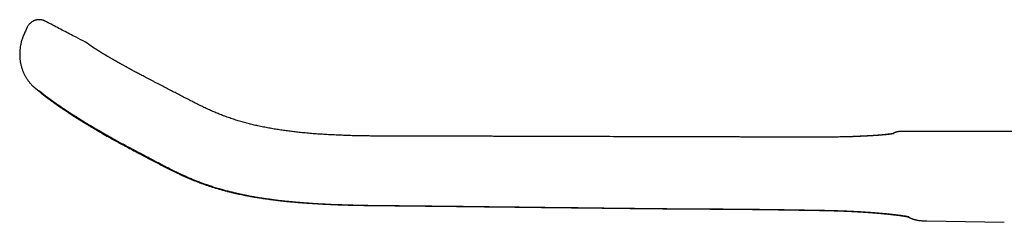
# Model space of a CAD drawing. Header units: millimetres. Extents: x 8 to 893, y 12 to 594.
# Tile 2 of 27: x 31 to 140, y 571 to 594. Entities that reach past the tile are written whole.
import ezdxf

# ---------------------------------------------------------------- set-up
doc = ezdxf.new("R2010")
doc.units = ezdxf.units.MM

msp = doc.modelspace()

# ---------------------------------------------------------------- linework, layer by layer
at = {"color": 7, "linetype": 'Continuous', "lineweight": 30}
for p, q in [((32.3, 592.98), (32.09, 592.53)), ((32.31, 592.98), (32.31, 592.98)), ((34.27, 593.65), (34.27, 593.65)), ((32.09, 592.52), (32.09, 592.52)), ((38.71, 591.34), (38.71, 591.34)), ((39.28, 590.95), (39.29, 590.95)), ((33.72, 585.85), (33.72, 585.85)), ((128.64, 581.48), (128.64, 581.48)), ((99.95, 572.98), (99.95, 572.98)), ((100.14, 572.98), (100.14, 572.98)), ((118.58, 572.79), (118.58, 572.79)), ((118.76, 572.8), (118.76, 572.8)), ((131.53, 571.61), (140.07, 571.45)), ((131.53, 571.61), (131.53, 571.61))]:
    msp.add_line(p, q, dxfattribs=at)
at = {"color": 7, "linetype": 'Continuous', "lineweight": 30, "flags": 128}
msp.add_lwpolyline([(46.82, 586.69), (46.82, 586.68), (46.82, 586.68)], dxfattribs=at)
at = {"color": 7, "linetype": 'Continuous', "lineweight": 30}
for points, knots in [([(34.27, 593.65), (34.24, 593.66), (34.18, 593.69), (34.09, 593.73), (34, 593.76), (33.92, 593.78), (33.85, 593.79), (33.78, 593.8), (33.72, 593.81), (33.67, 593.81), (33.63, 593.81), (33.6, 593.81), (33.58, 593.81), (33.55, 593.81), (33.52, 593.81), (33.47, 593.8), (33.42, 593.8), (33.36, 593.79), (33.3, 593.78), (33.23, 593.76), (33.16, 593.74), (33.09, 593.72), (33.02, 593.69), (32.94, 593.65), (32.86, 593.6), (32.77, 593.55), (32.69, 593.48), (32.6, 593.4), (32.51, 593.31), (32.44, 593.21), (32.36, 593.1), (32.32, 593.02), (32.3, 592.98)], [0, 0, 0, 0, 0.05267, 0.101719, 0.146899, 0.187993, 0.224814, 0.257208, 0.285053, 0.308255, 0.326753, 0.340519, 0.349589, 0.356496, 0.372816, 0.392534, 0.415201, 0.439471, 0.46526, 0.492558, 0.521347, 0.551597, 0.583526, 0.618614, 0.657018, 0.698594, 0.743149, 0.790433, 0.840142, 0.891917, 0.94535, 1, 1, 1, 1]), ([(38.71, 591.34), (38.37, 591.51), (37.57, 591.93), (36.31, 592.58), (35.17, 593.18), (34.49, 593.53), (34.27, 593.65)], [0, 0, 0, 0, 0.230431, 0.538937, 0.850114, 1, 1, 1, 1]), ([(32.09, 592.53), (32.06, 592.45), (31.99, 592.31), (31.9, 592.1), (31.81, 591.89), (31.74, 591.68), (31.67, 591.47), (31.62, 591.27), (31.57, 591.05), (31.53, 590.83), (31.5, 590.6), (31.48, 590.37), (31.47, 590.15), (31.46, 589.94), (31.47, 589.73), (31.48, 589.53), (31.5, 589.34), (31.53, 589.15), (31.56, 588.98), (31.6, 588.8), (31.65, 588.63), (31.7, 588.46), (31.76, 588.28), (31.82, 588.12), (31.89, 587.96), (31.96, 587.81), (32.03, 587.67), (32.1, 587.54), (32.18, 587.41), (32.25, 587.3), (32.31, 587.2), (32.38, 587.11), (32.44, 587.03), (32.5, 586.95), (32.57, 586.86), (32.64, 586.77), (32.73, 586.68), (32.79, 586.61), (32.84, 586.56), (32.88, 586.53), (32.91, 586.49), (32.94, 586.46), (32.98, 586.43), (33.01, 586.4), (33.05, 586.37), (33.08, 586.34), (33.12, 586.31), (33.15, 586.28), (33.17, 586.26), (33.19, 586.24), (33.21, 586.23), (33.23, 586.22), (33.24, 586.2), (33.26, 586.19), (33.27, 586.18), (33.29, 586.17), (33.3, 586.16), (33.31, 586.15), (33.31, 586.15), (33.32, 586.14), (33.33, 586.13), (33.35, 586.12), (33.36, 586.11), (33.37, 586.1), (33.39, 586.09), (33.4, 586.08), (33.42, 586.07), (33.43, 586.06), (33.44, 586.05), (33.46, 586.04), (33.47, 586.03), (33.48, 586.02), (33.5, 586.01), (33.51, 586), (33.52, 585.99), (33.54, 585.98), (33.56, 585.97), (33.57, 585.95), (33.59, 585.94), (33.6, 585.94), (33.6, 585.93), (33.61, 585.92), (33.63, 585.91), (33.64, 585.9), (33.66, 585.89), (33.68, 585.88), (33.7, 585.86), (33.72, 585.85), (33.72, 585.84)], [0, 0, 0, 0, 0.019833, 0.039283, 0.058339, 0.077014, 0.095329, 0.113289, 0.130889, 0.150957, 0.170509, 0.189538, 0.208036, 0.225999, 0.243424, 0.260312, 0.276663, 0.292481, 0.30777, 0.32253, 0.336762, 0.353146, 0.368774, 0.383647, 0.397767, 0.411135, 0.425216, 0.43836, 0.45057, 0.46185, 0.472207, 0.481533, 0.490457, 0.499096, 0.507466, 0.519671, 0.531367, 0.542628, 0.548124, 0.553544, 0.558899, 0.564203, 0.569635, 0.575557, 0.583379, 0.59203, 0.60155, 0.611525, 0.621094, 0.628353, 0.635889, 0.643848, 0.652233, 0.661046, 0.669573, 0.676769, 0.683149, 0.688712, 0.693635, 0.698737, 0.706853, 0.715595, 0.725116, 0.735549, 0.746895, 0.759121, 0.769707, 0.780857, 0.792401, 0.803441, 0.813847, 0.82362, 0.83276, 0.844573, 0.85583, 0.866531, 0.876787, 0.900033, 0.90478, 0.910285, 0.916639, 0.923844, 0.933528, 0.944416, 0.956508, 0.969803, 0.9843, 1, 1, 1, 1]), ([(39.28, 590.95), (39.27, 590.95), (39.25, 590.97), (39.22, 590.99), (39.19, 591.01), (39.17, 591.03), (39.14, 591.05), (39.12, 591.07), (39.1, 591.08), (39.08, 591.1), (39.06, 591.11), (39.05, 591.12), (39.03, 591.13), (39.01, 591.15), (39, 591.16), (38.99, 591.16), (38.98, 591.17), (38.97, 591.18), (38.96, 591.18), (38.95, 591.19), (38.95, 591.19), (38.94, 591.2), (38.94, 591.2), (38.93, 591.2), (38.93, 591.21), (38.92, 591.21), (38.91, 591.22), (38.89, 591.23), (38.88, 591.24), (38.86, 591.25), (38.84, 591.26), (38.82, 591.28), (38.79, 591.29), (38.77, 591.31), (38.74, 591.32), (38.72, 591.33), (38.71, 591.34)], [0, 0, 0, 0, 0.0414983, 0.0935229, 0.1429372, 0.1897384, 0.233926, 0.2754994, 0.314458, 0.3483932, 0.3833138, 0.4195953, 0.4572386, 0.4962443, 0.5366133, 0.5598157, 0.5834195, 0.6058136, 0.6260483, 0.6441234, 0.6600386, 0.6710281, 0.6808689, 0.6916907, 0.7041041, 0.7181128, 0.7337198, 0.7545616, 0.7777125, 0.8031765, 0.8309571, 0.861058, 0.8928834, 0.926954, 0.9632734, 1, 1, 1, 1]), ([(46.82, 586.69), (46.71, 586.74), (46.5, 586.85), (46.19, 587.01), (45.89, 587.17), (45.6, 587.32), (45.33, 587.46), (45.07, 587.6), (44.82, 587.73), (44.58, 587.86), (44.35, 587.98), (44.14, 588.09), (43.93, 588.2), (43.74, 588.31), (43.56, 588.41), (43.39, 588.5), (43.23, 588.59), (43.08, 588.67), (42.94, 588.75), (42.82, 588.82), (42.71, 588.88), (42.61, 588.94), (42.51, 588.99), (42.43, 589.04), (42.35, 589.08), (42.29, 589.11), (42.25, 589.14), (42.22, 589.15), (42.2, 589.17), (42.18, 589.18), (42.16, 589.19), (42.14, 589.2), (42.11, 589.22), (42.07, 589.24), (42.03, 589.26), (41.99, 589.29), (41.93, 589.32), (41.87, 589.35), (41.81, 589.39), (41.73, 589.43), (41.62, 589.49), (41.5, 589.56), (41.38, 589.63), (41.27, 589.7), (41.17, 589.76), (41.09, 589.8), (41.03, 589.84), (40.97, 589.88), (40.91, 589.91), (40.85, 589.95), (40.78, 589.99), (40.71, 590.03), (40.64, 590.07), (40.57, 590.11), (40.5, 590.16), (40.43, 590.2), (40.37, 590.24), (40.32, 590.27), (40.27, 590.3), (40.23, 590.32), (40.2, 590.34), (40.18, 590.36), (40.16, 590.37), (40.14, 590.38), (40.12, 590.39), (40.1, 590.41), (40.07, 590.42), (40.03, 590.45), (40, 590.47), (39.96, 590.49), (39.92, 590.52), (39.89, 590.54), (39.86, 590.56), (39.83, 590.58), (39.79, 590.6), (39.76, 590.62), (39.73, 590.64), (39.7, 590.66), (39.68, 590.67), (39.66, 590.68), (39.65, 590.69), (39.63, 590.7), (39.62, 590.71), (39.6, 590.72), (39.58, 590.74), (39.56, 590.75), (39.54, 590.76), (39.52, 590.78), (39.5, 590.8), (39.47, 590.81), (39.44, 590.84), (39.41, 590.85), (39.4, 590.87), (39.38, 590.88), (39.37, 590.88), (39.36, 590.89), (39.35, 590.9), (39.34, 590.91), (39.33, 590.92), (39.31, 590.93), (39.3, 590.94), (39.29, 590.94), (39.29, 590.95)], [0, 0, 0, 0, 0.027974, 0.054934, 0.080938, 0.106016, 0.130168, 0.152991, 0.174932, 0.196003, 0.216216, 0.235918, 0.254731, 0.272651, 0.289681, 0.30582, 0.320804, 0.334932, 0.348208, 0.360656, 0.371719, 0.382035, 0.391603, 0.400423, 0.408493, 0.415814, 0.41929, 0.422214, 0.424569, 0.426356, 0.428245, 0.430755, 0.433915, 0.437724, 0.442183, 0.447391, 0.453271, 0.459825, 0.467053, 0.474659, 0.489114, 0.502896, 0.518425, 0.533, 0.54662, 0.555516, 0.563952, 0.571958, 0.580312, 0.589356, 0.59909, 0.609514, 0.619675, 0.630417, 0.641739, 0.653393, 0.664245, 0.674156, 0.681753, 0.688684, 0.694819, 0.700082, 0.702958, 0.706179, 0.710113, 0.71476, 0.720121, 0.727992, 0.736567, 0.74485, 0.752805, 0.760434, 0.767736, 0.774711, 0.785111, 0.794687, 0.803404, 0.811227, 0.816746, 0.821713, 0.826128, 0.830294, 0.83524, 0.840955, 0.847439, 0.854596, 0.862201, 0.870242, 0.878722, 0.893658, 0.907606, 0.920727, 0.933134, 0.937494, 0.942586, 0.948481, 0.955179, 0.962684, 0.97084, 0.979776, 0.989496, 1, 1, 1, 1]), ([(118.77, 580.85), (118.54, 580.85), (118.08, 580.85), (117.4, 580.85), (116.73, 580.85), (116.08, 580.85), (115.43, 580.85), (114.8, 580.86), (114.18, 580.86), (113.56, 580.86), (112.95, 580.86), (112.34, 580.86), (111.74, 580.86), (111.16, 580.86), (110.59, 580.87), (110.04, 580.87), (109.49, 580.87), (108.96, 580.87), (108.45, 580.87), (107.95, 580.87), (107.46, 580.87), (106.99, 580.87), (106.54, 580.88), (106.12, 580.88), (105.71, 580.88), (105.31, 580.88), (104.91, 580.88), (104.52, 580.88), (104.14, 580.88), (103.77, 580.88), (103.41, 580.88), (103.06, 580.88), (102.74, 580.89), (102.43, 580.89), (102.13, 580.89), (101.84, 580.89), (101.55, 580.89), (100.48, 580.89), (98.4, 580.9), (96.21, 580.9), (94.66, 580.91), (94.01, 580.91), (93.36, 580.91), (92.68, 580.91), (91.97, 580.91), (91.23, 580.91), (90.51, 580.92), (89.8, 580.92), (89.1, 580.92), (88.43, 580.92), (87.77, 580.92), (87.14, 580.93), (86.51, 580.93), (85.9, 580.93), (85.43, 580.93), (85.09, 580.93), (84.87, 580.93), (84.64, 580.93), (84.4, 580.93), (84.16, 580.93), (83.88, 580.93), (83.58, 580.94), (83.26, 580.94), (82.92, 580.94), (82.56, 580.94), (82.19, 580.94), (81.81, 580.94), (81.41, 580.94), (80.99, 580.94), (80.57, 580.94), (80.14, 580.94), (79.69, 580.95), (79.23, 580.95), (78.76, 580.95), (78.27, 580.95), (77.76, 580.95), (77.24, 580.95), (76.7, 580.95), (76.15, 580.95), (75.59, 580.95), (75.03, 580.95), (74.46, 580.95), (73.89, 580.95), (73.31, 580.95), (72.72, 580.95), (72.12, 580.95), (71.52, 580.96), (70.92, 580.96), (70.32, 580.97), (69.71, 580.98), (69.09, 580.99), (68.46, 581), (67.82, 581.02), (67.18, 581.04), (66.52, 581.07), (65.85, 581.1), (65.18, 581.14), (64.5, 581.18), (63.82, 581.23), (63.13, 581.29), (62.48, 581.35), (61.86, 581.42), (61.28, 581.49), (60.7, 581.57), (60.12, 581.65), (59.53, 581.74), (58.94, 581.85), (58.34, 581.96), (57.76, 582.08), (57.2, 582.21), (56.66, 582.35), (56.12, 582.49), (55.58, 582.65), (55.03, 582.82), (54.49, 583.01), (53.97, 583.2), (53.47, 583.39), (52.99, 583.59), (52.51, 583.8), (52.03, 584.02), (51.55, 584.25), (51.06, 584.49), (50.57, 584.74), (50.06, 585), (49.54, 585.27), (49.01, 585.55), (48.47, 585.83), (47.92, 586.11), (47.37, 586.4), (47.01, 586.59), (46.82, 586.68)], [0, 0, 0, 0, 0.00947, 0.018798, 0.027958, 0.03695, 0.045775, 0.054432, 0.062921, 0.071242, 0.079779, 0.088132, 0.096301, 0.104286, 0.112086, 0.119703, 0.127135, 0.134383, 0.141447, 0.148326, 0.155022, 0.161533, 0.167503, 0.17331, 0.178953, 0.184432, 0.189748, 0.195206, 0.200481, 0.205571, 0.210478, 0.2152, 0.219738, 0.223848, 0.227858, 0.231866, 0.235875, 0.239883, 0.275684, 0.321262, 0.330211, 0.339159, 0.348082, 0.356879, 0.367173, 0.377271, 0.387176, 0.396889, 0.406409, 0.415738, 0.424622, 0.433326, 0.441849, 0.45019, 0.458348, 0.461294, 0.46429, 0.467413, 0.470665, 0.474045, 0.477553, 0.481851, 0.486328, 0.490982, 0.495813, 0.500915, 0.506201, 0.511672, 0.517328, 0.52317, 0.529088, 0.535187, 0.541466, 0.547924, 0.5547, 0.561662, 0.568809, 0.576142, 0.583659, 0.591359, 0.599242, 0.606857, 0.614632, 0.622566, 0.630658, 0.638906, 0.64731, 0.655373, 0.663574, 0.671912, 0.680387, 0.689, 0.697749, 0.706634, 0.715653, 0.724804, 0.734087, 0.743332, 0.752701, 0.762194, 0.77181, 0.779687, 0.787641, 0.795673, 0.803781, 0.811963, 0.820216, 0.828538, 0.836927, 0.844513, 0.852146, 0.859829, 0.867573, 0.875389, 0.883278, 0.891242, 0.898271, 0.905358, 0.912504, 0.919728, 0.927049, 0.934484, 0.942039, 0.949718, 0.957891, 0.966183, 0.974564, 0.982996, 0.991472, 1, 1, 1, 1]), ([(33.56, 585.96), (33.57, 585.96), (33.58, 585.94), (33.6, 585.92), (33.62, 585.9), (33.65, 585.88), (33.67, 585.86), (33.7, 585.83), (33.73, 585.81), (33.75, 585.79), (33.78, 585.77), (33.8, 585.74), (33.83, 585.72), (33.86, 585.69), (33.89, 585.67), (33.91, 585.65), (33.94, 585.63), (33.96, 585.61), (33.99, 585.58), (34.02, 585.56), (34.05, 585.54), (34.08, 585.51), (34.11, 585.49), (34.14, 585.46), (34.18, 585.43), (34.22, 585.41), (34.25, 585.38), (34.29, 585.35), (34.32, 585.32), (34.36, 585.3), (34.39, 585.27), (34.42, 585.25), (34.45, 585.23), (34.48, 585.21), (34.51, 585.18), (34.54, 585.16), (34.56, 585.14), (34.58, 585.13), (34.59, 585.12), (34.61, 585.1), (34.63, 585.09), (34.66, 585.07), (34.69, 585.04), (34.74, 585.01), (34.79, 584.97), (34.84, 584.94), (34.88, 584.9), (34.92, 584.87), (34.97, 584.84), (35.01, 584.81), (35.06, 584.78), (35.1, 584.75), (35.14, 584.72), (35.17, 584.69), (35.21, 584.67), (35.24, 584.64), (35.28, 584.62), (35.32, 584.59), (35.36, 584.56), (35.4, 584.53), (35.44, 584.5), (35.5, 584.46), (35.54, 584.43), (35.59, 584.4), (35.62, 584.38), (35.66, 584.35), (35.7, 584.32), (35.74, 584.29), (35.78, 584.26), (35.82, 584.24), (35.86, 584.21), (35.89, 584.19), (35.91, 584.18), (35.93, 584.16), (35.95, 584.15), (35.98, 584.13), (36.01, 584.11), (36.05, 584.08), (36.1, 584.05), (36.15, 584.02), (36.22, 583.97), (36.31, 583.9), (36.43, 583.83), (36.55, 583.75), (36.67, 583.66), (36.78, 583.6), (36.86, 583.54), (36.91, 583.5), (36.97, 583.47), (37.03, 583.43), (37.09, 583.39), (37.15, 583.35), (37.21, 583.31), (37.26, 583.28), (37.3, 583.25), (37.34, 583.23), (37.36, 583.21), (37.38, 583.2), (37.4, 583.19), (37.42, 583.18), (37.45, 583.16), (37.48, 583.14), (37.52, 583.11), (37.6, 583.06), (37.68, 583.01), (37.77, 582.95), (37.83, 582.92), (37.88, 582.88), (37.94, 582.85), (38, 582.81), (38.07, 582.76), (38.15, 582.72), (38.23, 582.66), (38.32, 582.61), (38.43, 582.54), (38.54, 582.47), (38.66, 582.4), (38.79, 582.32), (38.93, 582.24), (39.07, 582.15), (39.23, 582.05), (39.4, 581.95), (39.58, 581.85), (39.76, 581.74), (39.96, 581.62), (40.17, 581.5), (40.38, 581.38), (40.61, 581.25), (40.84, 581.11), (41.08, 580.97), (41.34, 580.83), (41.61, 580.67), (41.88, 580.52), (42.17, 580.36), (42.47, 580.19), (42.78, 580.03), (42.99, 579.92), (43.1, 579.86)], [0, 0, 0, 0, 0.003658, 0.007791, 0.01223, 0.016325, 0.021131, 0.025849, 0.030395, 0.034928, 0.03948, 0.044239, 0.049789, 0.054459, 0.058722, 0.062864, 0.06719, 0.07182, 0.07751, 0.0833, 0.088809, 0.093925, 0.099504, 0.105989, 0.113822, 0.120469, 0.127545, 0.134973, 0.142257, 0.147855, 0.153397, 0.159116, 0.164885, 0.170177, 0.175415, 0.181338, 0.185188, 0.188273, 0.190834, 0.193812, 0.197479, 0.201705, 0.206491, 0.215319, 0.22368, 0.231576, 0.238238, 0.244792, 0.251387, 0.258023, 0.264673, 0.27091, 0.276585, 0.281698, 0.286566, 0.291576, 0.296727, 0.302022, 0.307145, 0.312687, 0.318902, 0.32579, 0.333348, 0.337789, 0.342431, 0.347275, 0.352319, 0.357561, 0.362584, 0.367089, 0.371448, 0.375183, 0.378295, 0.380783, 0.382663, 0.385627, 0.389406, 0.394001, 0.39941, 0.405379, 0.411359, 0.424148, 0.436902, 0.449621, 0.462694, 0.476408, 0.482074, 0.487842, 0.493712, 0.499685, 0.505759, 0.511936, 0.517776, 0.522414, 0.52637, 0.529642, 0.532231, 0.534138, 0.535391, 0.537199, 0.539858, 0.543366, 0.547222, 0.551028, 0.565496, 0.570628, 0.575657, 0.580581, 0.585546, 0.591136, 0.597297, 0.60412, 0.611608, 0.61976, 0.628762, 0.638457, 0.648845, 0.659926, 0.6717, 0.684168, 0.697329, 0.711152, 0.725663, 0.740862, 0.756748, 0.773318, 0.790261, 0.807876, 0.826172, 0.845152, 0.865212, 0.885947, 0.907343, 0.929425, 0.952229, 0.975762, 1, 1, 1, 1]), ([(33.6, 586), (33.6, 586), (33.6, 586), (33.6, 586), (33.61, 585.99), (33.62, 585.98), (33.63, 585.97), (33.65, 585.96), (33.66, 585.95), (33.68, 585.93), (33.69, 585.92), (33.71, 585.9), (33.74, 585.88), (33.78, 585.84), (33.84, 585.79), (33.89, 585.75), (33.92, 585.72), (33.94, 585.7), (33.97, 585.68), (33.99, 585.66), (34.02, 585.64), (34.04, 585.62), (34.07, 585.59), (34.11, 585.57), (34.14, 585.54), (34.18, 585.51), (34.22, 585.48), (34.26, 585.45), (34.29, 585.42), (34.33, 585.4), (34.36, 585.37), (34.4, 585.34), (34.43, 585.32), (34.46, 585.29), (34.5, 585.27), (34.53, 585.25), (34.55, 585.23), (34.58, 585.21), (34.61, 585.19), (34.63, 585.17), (34.66, 585.15), (34.69, 585.13), (34.72, 585.11), (34.75, 585.08), (34.78, 585.06), (34.82, 585.03), (34.85, 585.01), (34.89, 584.98), (34.93, 584.95), (34.98, 584.92), (35.02, 584.89), (35.06, 584.86), (35.1, 584.83), (35.13, 584.81), (35.16, 584.79), (35.21, 584.76), (35.26, 584.72), (35.32, 584.68), (35.39, 584.63), (35.46, 584.58), (35.54, 584.52), (35.62, 584.46), (35.72, 584.4), (35.8, 584.34), (35.88, 584.29), (35.95, 584.24), (36.02, 584.2), (36.08, 584.15), (36.13, 584.12), (36.16, 584.1), (36.19, 584.08), (36.21, 584.06), (36.23, 584.05), (36.25, 584.04), (36.26, 584.03), (36.28, 584.02), (36.29, 584.01), (36.31, 584), (36.33, 583.98), (36.36, 583.96), (36.4, 583.94), (36.44, 583.91), (36.52, 583.86), (36.64, 583.78), (36.8, 583.67), (36.96, 583.57), (37.11, 583.47), (37.27, 583.37), (37.4, 583.28), (37.51, 583.21), (37.6, 583.16), (37.68, 583.11), (37.76, 583.06), (37.83, 583.01), (37.89, 582.97), (37.95, 582.94), (38, 582.9), (38.04, 582.88), (38.07, 582.86), (38.09, 582.85), (38.11, 582.84), (38.12, 582.83), (38.14, 582.82), (38.15, 582.81), (38.17, 582.8), (38.2, 582.78), (38.23, 582.76), (38.26, 582.74), (38.29, 582.72), (38.34, 582.69), (38.4, 582.66), (38.47, 582.61), (38.58, 582.55), (38.7, 582.47), (38.85, 582.38), (38.99, 582.3), (39.13, 582.21), (39.26, 582.13), (39.4, 582.05), (39.51, 581.98), (39.62, 581.92), (39.71, 581.86), (39.81, 581.8), (39.91, 581.75), (40.01, 581.69), (40.11, 581.63), (40.22, 581.57), (40.34, 581.5), (40.47, 581.42), (40.62, 581.34), (40.78, 581.25), (40.95, 581.15), (41.13, 581.05), (41.31, 580.94), (41.51, 580.83), (41.72, 580.71), (41.95, 580.58), (42.19, 580.44), (42.44, 580.3), (42.7, 580.16), (42.98, 580.02), (43.16, 579.92), (43.26, 579.87)], [0, 0, 0, 0, 0.002102, 0.005234, 0.009203, 0.013699, 0.018634, 0.023207, 0.027246, 0.030712, 0.033945, 0.037059, 0.040068, 0.050515, 0.060951, 0.07149, 0.07507, 0.078718, 0.082582, 0.086727, 0.091415, 0.096205, 0.100412, 0.106633, 0.112895, 0.120304, 0.128132, 0.134537, 0.141189, 0.148123, 0.154631, 0.161366, 0.167462, 0.173505, 0.1804, 0.185094, 0.190032, 0.195161, 0.199763, 0.203606, 0.208024, 0.213164, 0.218797, 0.224255, 0.229508, 0.23469, 0.240324, 0.246447, 0.253073, 0.260037, 0.266561, 0.272546, 0.2779, 0.282823, 0.287606, 0.292272, 0.300388, 0.308929, 0.318081, 0.327846, 0.338225, 0.34922, 0.360827, 0.373041, 0.381025, 0.38913, 0.396771, 0.40387, 0.410428, 0.41339, 0.416227, 0.418925, 0.42127, 0.423188, 0.424681, 0.4258, 0.427239, 0.429326, 0.432007, 0.435282, 0.439151, 0.443614, 0.448365, 0.46502, 0.48119, 0.496874, 0.51207, 0.526776, 0.540991, 0.549138, 0.557113, 0.564726, 0.571678, 0.578073, 0.58378, 0.588798, 0.593128, 0.596771, 0.59915, 0.601105, 0.602636, 0.603742, 0.604626, 0.605848, 0.607683, 0.610026, 0.612552, 0.615236, 0.618079, 0.621081, 0.626998, 0.633448, 0.640432, 0.652462, 0.664528, 0.676208, 0.687503, 0.698412, 0.708935, 0.719071, 0.726612, 0.733923, 0.741393, 0.749722, 0.756879, 0.764576, 0.772811, 0.781585, 0.79221, 0.803535, 0.815562, 0.828295, 0.841739, 0.855891, 0.870743, 0.886284, 0.903295, 0.921063, 0.939606, 0.958948, 0.979085, 1, 1, 1, 1]), ([(33.7, 585.9), (33.7, 585.9), (33.7, 585.9), (33.7, 585.9), (33.7, 585.9), (33.7, 585.9), (33.7, 585.89), (33.71, 585.89), (33.71, 585.89), (33.71, 585.89), (33.72, 585.89), (33.72, 585.88), (33.73, 585.88), (33.73, 585.88), (33.74, 585.87), (33.75, 585.87), (33.75, 585.86), (33.76, 585.86), (33.76, 585.86)], [0, 0, 0, 0, 0.0360202, 0.103254, 0.1688023, 0.2326646, 0.2948942, 0.3597982, 0.4237678, 0.4868027, 0.5495707, 0.6170611, 0.6902943, 0.7646034, 0.8433058, 0.9216075, 0.998617, 1, 1, 1, 1]), ([(127.86, 581.23), (127.86, 581.23), (127.86, 581.23), (127.86, 581.23), (127.85, 581.23), (127.85, 581.23), (127.84, 581.23), (127.83, 581.23), (127.82, 581.23), (127.81, 581.23), (127.8, 581.22), (127.78, 581.22), (127.76, 581.22), (127.74, 581.21), (127.72, 581.21), (127.7, 581.21), (127.68, 581.2), (127.66, 581.2), (127.64, 581.2), (127.62, 581.19), (127.59, 581.19), (127.57, 581.19), (127.54, 581.18), (127.51, 581.18), (127.48, 581.17), (127.46, 581.17), (127.44, 581.17), (127.42, 581.17), (127.41, 581.17), (127.39, 581.16), (127.38, 581.16), (127.35, 581.16), (127.32, 581.15), (127.29, 581.15), (127.26, 581.15), (127.21, 581.14), (127.16, 581.14), (127.1, 581.13), (127.03, 581.12), (126.97, 581.12), (126.91, 581.11), (126.85, 581.11), (126.81, 581.1), (126.78, 581.1), (126.76, 581.1), (126.73, 581.1), (126.71, 581.09), (126.69, 581.09), (126.66, 581.09), (126.62, 581.09), (126.58, 581.08), (126.52, 581.08), (126.46, 581.07), (126.4, 581.07), (126.32, 581.06), (126.25, 581.06), (126.18, 581.05), (126.07, 581.04), (125.94, 581.03), (125.76, 581.02), (125.58, 581.01), (125.4, 581), (125.22, 580.99), (125.04, 580.98), (124.86, 580.97), (124.72, 580.96), (124.63, 580.96), (124.58, 580.95), (124.54, 580.95), (124.51, 580.95), (124.49, 580.95), (124.47, 580.95), (124.44, 580.95), (124.41, 580.94), (124.37, 580.94), (124.3, 580.94), (124.21, 580.94), (124.1, 580.93), (123.98, 580.93), (123.88, 580.92), (123.79, 580.92), (123.7, 580.92), (123.59, 580.91), (123.47, 580.91), (123.35, 580.9), (123.21, 580.9), (123.07, 580.89), (122.92, 580.89), (122.77, 580.89), (122.6, 580.88), (122.42, 580.88), (122.23, 580.87), (122.02, 580.87), (121.79, 580.86), (121.55, 580.86), (121.3, 580.86), (121.04, 580.85), (120.76, 580.85), (120.48, 580.85), (120.2, 580.85), (119.92, 580.85), (119.62, 580.85), (119.32, 580.85), (119.03, 580.85), (118.85, 580.85), (118.77, 580.85)], [0, 0, 0, 0, 0.003938, 0.0120793, 0.0192568, 0.0254436, 0.031346, 0.0366698, 0.0442193, 0.0542243, 0.0614081, 0.0683019, 0.0778233, 0.087185, 0.0939494, 0.1001951, 0.105922, 0.1114413, 0.1174862, 0.1240881, 0.1312477, 0.1387449, 0.1452753, 0.1516218, 0.1577839, 0.1637162, 0.1678202, 0.1713099, 0.1741848, 0.1768674, 0.1808299, 0.1856506, 0.1913299, 0.1978254, 0.2044132, 0.2108335, 0.2218814, 0.2323944, 0.2424735, 0.2525812, 0.2627743, 0.2729238, 0.2778167, 0.2818769, 0.285104, 0.2876767, 0.2905648, 0.2939137, 0.2984525, 0.3036318, 0.3094517, 0.3159123, 0.3244391, 0.3334261, 0.3424205, 0.3514223, 0.3604315, 0.3694479, 0.3890325, 0.4086507, 0.4283021, 0.447788, 0.4666324, 0.4848135, 0.5023308, 0.5191838, 0.5243654, 0.5288154, 0.5325187, 0.5354755, 0.5376857, 0.5391941, 0.5413534, 0.5444249, 0.5482422, 0.5522369, 0.5622718, 0.5730444, 0.5845546, 0.5920593, 0.5998482, 0.6082285, 0.6174509, 0.6275154, 0.6384222, 0.6501711, 0.661681, 0.6738986, 0.6868241, 0.7004575, 0.7147989, 0.7298482, 0.747073, 0.7651405, 0.7840529, 0.803814, 0.824427, 0.8458936, 0.8682167, 0.8894407, 0.9113998, 0.9340991, 0.9575499, 0.9817691, 1, 1, 1, 1]), ([(127.76, 581.23), (127.75, 581.23), (127.75, 581.23), (127.74, 581.23), (127.73, 581.22), (127.72, 581.22), (127.7, 581.22), (127.69, 581.22), (127.67, 581.21), (127.65, 581.21), (127.62, 581.21), (127.58, 581.2), (127.55, 581.19), (127.51, 581.19), (127.48, 581.18), (127.44, 581.18), (127.41, 581.17), (127.37, 581.17), (127.32, 581.16), (127.26, 581.16), (127.18, 581.15), (127.11, 581.14), (127.04, 581.13), (126.99, 581.13), (126.94, 581.12), (126.9, 581.12), (126.87, 581.11), (126.83, 581.11), (126.8, 581.11), (126.76, 581.1), (126.72, 581.1), (126.68, 581.1), (126.61, 581.09), (126.53, 581.08), (126.42, 581.07), (126.32, 581.07), (126.22, 581.06), (126.13, 581.05), (126.03, 581.04), (125.92, 581.04), (125.83, 581.03), (125.76, 581.03), (125.72, 581.02), (125.68, 581.02), (125.64, 581.02), (125.61, 581.01), (125.59, 581.01), (125.56, 581.01), (125.55, 581.01), (125.53, 581.01), (125.52, 581.01), (125.5, 581.01), (125.48, 581.01), (125.46, 581.01), (125.44, 581), (125.41, 581), (125.37, 581), (125.32, 581), (125.27, 580.99), (125.2, 580.99), (125.12, 580.98), (125.03, 580.98), (124.93, 580.97), (124.82, 580.97), (124.7, 580.96), (124.57, 580.95), (124.45, 580.95), (124.31, 580.94), (124.16, 580.94), (124.01, 580.93), (123.84, 580.92), (123.67, 580.91), (123.52, 580.91), (123.43, 580.91), (123.4, 580.9)], [0, 0, 0, 0, 0.004959, 0.017948, 0.030085, 0.041232, 0.051721, 0.061857, 0.071702, 0.088001, 0.105513, 0.123532, 0.141773, 0.157576, 0.172173, 0.186434, 0.200641, 0.215786, 0.232146, 0.249712, 0.277756, 0.306364, 0.321574, 0.336357, 0.349415, 0.360225, 0.369417, 0.377754, 0.38744, 0.396096, 0.40567, 0.416164, 0.427326, 0.453319, 0.478301, 0.502271, 0.520562, 0.539772, 0.559962, 0.581131, 0.603281, 0.612761, 0.621547, 0.629307, 0.636041, 0.641749, 0.64643, 0.650622, 0.65342, 0.655906, 0.658651, 0.661655, 0.664917, 0.668438, 0.672218, 0.67868, 0.68578, 0.693639, 0.702631, 0.714847, 0.728706, 0.744208, 0.761352, 0.780138, 0.800564, 0.819731, 0.840147, 0.86181, 0.884721, 0.908878, 0.934281, 0.960931, 0.986455, 1, 1, 1, 1]), ([(128.64, 581.48), (128.62, 581.48), (128.59, 581.48), (128.54, 581.48), (128.5, 581.47), (128.46, 581.47), (128.41, 581.46), (128.36, 581.45), (128.32, 581.45), (128.28, 581.44), (128.26, 581.43), (128.23, 581.42), (128.19, 581.41), (128.16, 581.4), (128.13, 581.39), (128.11, 581.38), (128.09, 581.38), (128.08, 581.37), (128.07, 581.37), (128.07, 581.37), (128.06, 581.36), (128.05, 581.36), (128.04, 581.36), (128.04, 581.35), (128.03, 581.35), (128.02, 581.35), (128.01, 581.34), (128, 581.34), (127.99, 581.33), (127.98, 581.33), (127.97, 581.32), (127.96, 581.32), (127.95, 581.32), (127.94, 581.31), (127.93, 581.31), (127.92, 581.31), (127.92, 581.3), (127.91, 581.3), (127.91, 581.3), (127.9, 581.3), (127.9, 581.29), (127.89, 581.29), (127.89, 581.29), (127.88, 581.29), (127.87, 581.28), (127.86, 581.28), (127.85, 581.27), (127.84, 581.27), (127.83, 581.26), (127.81, 581.26), (127.8, 581.25), (127.78, 581.24), (127.76, 581.23), (127.74, 581.22), (127.72, 581.22), (127.71, 581.21), (127.7, 581.21)], [0, 0, 0, 0, 0.009444, 0.018311, 0.026679, 0.034674, 0.049748, 0.063597, 0.076227, 0.087653, 0.097911, 0.107276, 0.132669, 0.158779, 0.185658, 0.213159, 0.240946, 0.254695, 0.268513, 0.282401, 0.296902, 0.312879, 0.330341, 0.34929, 0.369726, 0.390961, 0.413595, 0.437626, 0.462998, 0.487733, 0.510845, 0.532335, 0.55061, 0.567522, 0.583072, 0.597259, 0.610085, 0.621548, 0.63012, 0.640148, 0.651679, 0.664713, 0.67925, 0.69499, 0.712179, 0.730818, 0.750906, 0.772849, 0.796294, 0.821242, 0.847692, 0.875644, 0.904559, 0.934924, 0.966738, 1, 1, 1, 1]), ([(127.87, 581.26), (127.87, 581.26), (127.87, 581.26), (127.87, 581.26), (127.87, 581.26), (127.87, 581.26), (127.86, 581.26), (127.86, 581.25), (127.86, 581.25), (127.85, 581.25), (127.85, 581.25), (127.85, 581.25), (127.85, 581.25), (127.84, 581.25), (127.84, 581.24), (127.84, 581.24), (127.83, 581.24), (127.83, 581.24), (127.82, 581.23), (127.82, 581.23), (127.81, 581.23), (127.81, 581.22), (127.8, 581.22)], [0, 0, 0, 0, 0.000082, 0.064374, 0.124581, 0.182086, 0.237432, 0.320043, 0.397322, 0.469268, 0.491132, 0.515202, 0.542712, 0.573664, 0.608056, 0.64589, 0.694897, 0.748685, 0.807253, 0.870602, 0.940014, 1, 1, 1, 1]), ([(167.89, 581.48), (167.68, 581.48), (167.27, 581.48), (166.66, 581.48), (166.07, 581.48), (165.48, 581.48), (164.91, 581.48), (164.36, 581.48), (163.81, 581.48), (163.28, 581.48), (162.75, 581.48), (162.24, 581.48), (161.73, 581.48), (161.23, 581.48), (160.74, 581.48), (160.26, 581.48), (159.79, 581.48), (159.34, 581.48), (158.89, 581.48), (158.46, 581.48), (158.03, 581.48), (157.62, 581.48), (157.22, 581.48), (156.83, 581.48), (156.44, 581.48), (156.04, 581.48), (155.65, 581.48), (155.27, 581.48), (154.91, 581.48), (154.58, 581.48), (154.28, 581.48), (154.02, 581.48), (153.77, 581.48), (153.52, 581.48), (153.29, 581.48), (153.06, 581.48), (152.83, 581.48), (152.46, 581.48), (151.92, 581.48), (151.17, 581.48), (150.37, 581.48), (149.51, 581.48), (148.65, 581.48), (147.78, 581.48), (146.91, 581.48), (146.03, 581.48), (145.14, 581.48), (144.24, 581.48), (143.33, 581.48), (142.37, 581.48), (141.38, 581.48), (140.33, 581.48), (139.28, 581.48), (138.22, 581.48), (136.7, 581.48), (134.74, 581.48), (132.33, 581.48), (130.3, 581.48), (129.07, 581.48), (128.64, 581.48)], [0, 0, 0, 0, 0.015744, 0.031211, 0.0464, 0.061312, 0.075946, 0.09005, 0.103885, 0.117454, 0.130754, 0.14405, 0.157068, 0.169807, 0.182268, 0.19445, 0.206354, 0.217979, 0.229325, 0.240393, 0.251182, 0.261693, 0.271925, 0.281879, 0.291554, 0.301875, 0.311859, 0.321505, 0.330815, 0.339788, 0.346684, 0.353368, 0.359838, 0.366094, 0.372138, 0.377968, 0.383595, 0.389182, 0.406878, 0.424779, 0.446359, 0.468229, 0.490391, 0.512257, 0.534399, 0.556818, 0.579513, 0.602485, 0.625733, 0.649257, 0.675453, 0.701983, 0.728847, 0.756016, 0.7832, 0.844764, 0.906028, 0.966991, 1, 1, 1, 1]), ([(43.1, 579.86), (43.26, 579.78), (43.58, 579.61), (44.06, 579.35), (44.54, 579.11), (45, 578.86), (45.45, 578.63), (45.89, 578.39), (46.38, 578.13), (46.93, 577.85), (47.52, 577.54), (48.11, 577.24), (48.63, 576.99), (49.05, 576.78), (49.39, 576.62), (49.73, 576.47), (50.07, 576.32), (50.41, 576.18), (50.75, 576.04), (51.09, 575.91), (51.43, 575.78), (51.78, 575.65), (52.12, 575.53), (52.45, 575.42), (52.8, 575.31), (53.17, 575.2), (53.56, 575.09), (53.93, 574.98), (54.3, 574.88), (54.65, 574.8), (54.99, 574.71), (55.32, 574.64), (55.63, 574.57), (55.93, 574.51), (56.2, 574.45), (56.45, 574.4), (56.7, 574.36), (56.93, 574.31), (57.16, 574.27), (57.38, 574.23), (57.61, 574.2), (57.86, 574.16), (58.13, 574.11), (58.43, 574.07), (58.74, 574.02), (59.05, 573.98), (59.38, 573.94), (59.74, 573.89), (60.14, 573.84), (60.57, 573.8), (61.01, 573.75), (61.46, 573.71), (61.93, 573.67), (62.41, 573.63), (62.9, 573.59), (63.48, 573.55), (64.15, 573.51), (64.88, 573.47), (65.58, 573.43), (66.24, 573.41), (66.9, 573.38), (67.55, 573.36), (68.19, 573.35), (68.82, 573.33), (69.43, 573.32), (70.04, 573.31), (70.74, 573.3), (71.52, 573.29), (72.41, 573.29), (73.29, 573.28), (74.19, 573.27), (75.08, 573.26), (75.98, 573.25), (76.89, 573.24), (77.8, 573.23), (79.02, 573.22), (80.55, 573.2), (81.94, 573.19), (82.87, 573.17), (83.35, 573.17), (83.83, 573.16), (84.31, 573.16), (84.78, 573.15), (85.22, 573.15), (85.65, 573.14), (86.06, 573.14), (86.46, 573.13), (86.84, 573.13), (87.22, 573.12), (87.58, 573.12), (87.93, 573.12), (88.21, 573.11), (88.43, 573.11), (88.59, 573.11), (88.75, 573.11), (88.92, 573.1), (89.1, 573.1), (89.29, 573.1), (89.49, 573.1), (89.69, 573.1), (89.9, 573.09), (90.11, 573.09), (90.34, 573.09), (90.58, 573.08), (90.83, 573.08), (91.11, 573.08), (91.4, 573.08), (91.7, 573.07), (92.02, 573.07), (92.35, 573.06), (92.69, 573.06), (93.03, 573.06), (93.38, 573.05), (93.72, 573.05), (94.08, 573.04), (94.44, 573.04), (94.82, 573.04), (95.2, 573.03), (95.6, 573.03), (96, 573.02), (96.42, 573.02), (96.84, 573.01), (97.28, 573.01), (97.75, 573), (98.26, 573), (98.81, 572.99), (99.38, 572.98), (99.76, 572.98), (99.95, 572.98)], [0, 0, 0, 0, 0.009564, 0.018934, 0.028113, 0.037105, 0.045896, 0.054506, 0.063037, 0.074644, 0.086164, 0.097663, 0.109091, 0.115584, 0.122048, 0.128485, 0.134889, 0.141241, 0.147521, 0.153684, 0.160249, 0.166603, 0.172757, 0.178726, 0.184537, 0.191737, 0.198716, 0.205472, 0.212004, 0.218312, 0.224288, 0.230052, 0.235607, 0.240956, 0.245561, 0.250007, 0.254294, 0.258426, 0.262404, 0.266243, 0.270142, 0.274164, 0.279191, 0.284394, 0.289773, 0.295328, 0.301056, 0.306958, 0.314137, 0.32155, 0.329194, 0.337068, 0.345169, 0.353496, 0.362007, 0.370478, 0.383636, 0.396611, 0.40825, 0.419741, 0.431087, 0.442288, 0.453351, 0.464083, 0.474684, 0.485154, 0.495516, 0.510598, 0.525777, 0.54104, 0.556416, 0.571942, 0.587347, 0.602904, 0.618624, 0.634405, 0.666015, 0.697666, 0.705955, 0.714244, 0.722533, 0.730785, 0.738828, 0.746643, 0.753891, 0.760933, 0.767767, 0.774393, 0.780813, 0.787024, 0.793029, 0.798825, 0.801662, 0.804446, 0.807185, 0.810055, 0.813132, 0.816417, 0.819908, 0.82329, 0.826846, 0.830575, 0.834479, 0.838556, 0.842807, 0.847643, 0.852686, 0.857935, 0.863392, 0.869056, 0.874927, 0.881004, 0.886757, 0.892684, 0.898785, 0.90506, 0.911509, 0.918131, 0.924928, 0.931898, 0.939043, 0.946361, 0.953853, 0.961519, 0.970777, 0.980277, 0.990018, 1, 1, 1, 1]), ([(43.26, 579.87), (43.49, 579.75), (43.94, 579.51), (44.62, 579.15), (45.29, 578.8), (45.91, 578.47), (46.48, 578.17), (47, 577.9), (47.54, 577.62), (48.04, 577.36), (48.52, 577.12), (48.97, 576.9), (49.43, 576.69), (49.9, 576.47), (50.34, 576.28), (50.76, 576.11), (51.15, 575.95), (51.53, 575.81), (51.91, 575.67), (52.32, 575.53), (52.77, 575.38), (53.24, 575.23), (53.71, 575.1), (54.18, 574.97), (54.64, 574.85), (55.09, 574.74), (55.53, 574.64), (55.97, 574.54), (56.43, 574.45), (56.9, 574.35), (57.4, 574.26), (57.89, 574.18), (58.38, 574.11), (58.85, 574.04), (59.35, 573.97), (59.88, 573.9), (60.43, 573.84), (60.97, 573.78), (61.5, 573.73), (62.02, 573.68), (62.53, 573.64), (63.03, 573.6), (63.53, 573.56), (64.03, 573.53), (64.52, 573.5), (65.01, 573.48), (65.48, 573.45), (65.95, 573.43), (66.43, 573.41), (66.94, 573.4), (67.46, 573.38), (67.97, 573.37), (68.46, 573.35), (68.91, 573.34), (69.32, 573.34), (69.68, 573.33), (70.03, 573.32), (70.38, 573.32), (70.77, 573.31), (71.2, 573.31), (71.67, 573.3), (72.16, 573.3), (72.67, 573.29), (73.19, 573.29), (73.72, 573.28), (74.24, 573.28), (74.77, 573.27), (75.29, 573.27), (75.83, 573.26), (76.37, 573.26), (76.93, 573.25), (77.5, 573.24), (78.09, 573.24), (78.68, 573.23), (79.29, 573.22), (79.91, 573.22), (80.54, 573.21), (81.17, 573.2), (81.8, 573.2), (82.43, 573.19), (83.07, 573.18), (83.73, 573.17), (84.4, 573.17), (85.1, 573.16), (85.83, 573.15), (86.57, 573.14), (87.32, 573.13), (88.08, 573.12), (88.84, 573.11), (89.59, 573.1), (90.34, 573.1), (91.11, 573.09), (91.88, 573.08), (92.66, 573.07), (93.46, 573.06), (94.26, 573.05), (95.08, 573.04), (95.91, 573.03), (96.74, 573.02), (97.58, 573.01), (98.42, 573), (99.28, 572.99), (99.85, 572.99), (100.14, 572.98)], [0, 0, 0, 0, 0.013394, 0.026621, 0.039691, 0.052581, 0.062718, 0.072925, 0.083241, 0.093746, 0.102279, 0.110919, 0.119676, 0.128558, 0.137568, 0.144709, 0.151871, 0.158947, 0.165924, 0.17282, 0.181498, 0.190069, 0.198528, 0.206869, 0.215085, 0.223027, 0.230845, 0.238542, 0.24612, 0.254991, 0.263703, 0.272261, 0.280674, 0.288947, 0.297088, 0.306805, 0.316338, 0.325686, 0.334852, 0.343841, 0.352656, 0.361302, 0.369786, 0.378501, 0.387043, 0.395412, 0.403611, 0.411641, 0.419503, 0.428718, 0.437697, 0.446442, 0.454959, 0.463248, 0.469602, 0.475817, 0.481895, 0.487845, 0.493855, 0.501849, 0.510074, 0.518528, 0.527206, 0.536104, 0.545228, 0.554584, 0.563371, 0.572365, 0.581565, 0.59097, 0.600579, 0.610398, 0.620431, 0.630677, 0.641137, 0.65181, 0.662696, 0.673794, 0.684452, 0.695292, 0.706314, 0.717519, 0.728907, 0.741188, 0.753677, 0.766375, 0.779282, 0.792398, 0.805722, 0.818475, 0.831412, 0.844534, 0.85784, 0.871332, 0.88501, 0.898872, 0.91292, 0.927152, 0.94157, 0.95591, 0.970428, 0.985125, 1, 1, 1, 1]), ([(99.95, 572.98), (100.12, 572.98), (100.46, 572.97), (100.96, 572.97), (101.48, 572.96), (102.02, 572.96), (102.56, 572.95), (103.11, 572.95), (103.68, 572.94), (104.27, 572.94), (104.88, 572.93), (105.51, 572.93), (106.15, 572.93), (106.81, 572.92), (107.47, 572.92), (108.14, 572.91), (108.82, 572.91), (109.49, 572.91), (110.17, 572.9), (110.87, 572.89), (111.58, 572.89), (112.3, 572.88), (113.03, 572.87), (113.78, 572.86), (114.56, 572.85), (115.36, 572.84), (116.18, 572.83), (117, 572.81), (117.81, 572.8), (118.33, 572.79), (118.58, 572.79)], [0, 0, 0, 0, 0.026709, 0.054034, 0.081976, 0.110534, 0.139708, 0.1695, 0.199907, 0.230932, 0.264095, 0.297935, 0.332451, 0.367645, 0.403516, 0.440064, 0.475582, 0.511716, 0.548468, 0.585836, 0.623821, 0.662423, 0.701642, 0.741478, 0.783873, 0.826946, 0.870696, 0.915123, 0.960227, 1, 1, 1, 1]), ([(100.14, 572.98), (100.33, 572.98), (100.72, 572.98), (101.31, 572.97), (101.92, 572.97), (102.54, 572.96), (103.17, 572.95), (103.82, 572.95), (104.47, 572.94), (105.11, 572.94), (105.74, 572.94), (106.38, 572.93), (107.04, 572.93), (107.71, 572.93), (108.38, 572.92), (109.05, 572.92), (109.72, 572.91), (110.41, 572.91), (111.1, 572.9), (111.81, 572.9), (112.52, 572.89), (113.25, 572.88), (114, 572.87), (114.77, 572.86), (115.57, 572.85), (116.38, 572.83), (117.2, 572.82), (118, 572.81), (118.52, 572.8), (118.76, 572.8)], [0, 0, 0, 0, 0.031017, 0.062799, 0.095349, 0.128665, 0.162749, 0.1976, 0.23322, 0.266546, 0.300519, 0.335137, 0.370403, 0.406315, 0.442874, 0.478376, 0.514467, 0.551148, 0.588419, 0.626281, 0.664732, 0.703774, 0.743407, 0.785562, 0.828366, 0.871819, 0.915921, 0.960673, 1, 1, 1, 1]), ([(118.58, 572.79), (118.63, 572.79), (118.75, 572.79), (118.95, 572.78), (119.17, 572.78), (119.38, 572.78), (119.57, 572.77), (119.75, 572.77), (119.92, 572.77), (120.07, 572.77), (120.2, 572.76), (120.33, 572.76), (120.46, 572.76), (120.59, 572.75), (120.71, 572.75), (120.84, 572.75), (120.96, 572.74), (121.08, 572.74), (121.2, 572.74), (121.32, 572.73), (121.45, 572.73), (121.6, 572.72), (121.75, 572.72), (121.92, 572.71), (122.09, 572.71), (122.27, 572.7), (122.46, 572.69), (122.66, 572.68), (122.86, 572.67), (123.03, 572.67), (123.16, 572.66), (123.25, 572.66), (123.33, 572.65), (123.4, 572.65), (123.46, 572.64), (123.51, 572.64), (123.55, 572.64), (123.58, 572.64), (123.6, 572.64), (123.62, 572.64), (123.64, 572.64), (123.67, 572.63), (123.71, 572.63), (123.76, 572.63), (123.82, 572.63), (123.89, 572.62), (123.98, 572.62), (124.07, 572.61), (124.17, 572.61), (124.27, 572.6), (124.36, 572.59), (124.48, 572.59), (124.61, 572.58), (124.76, 572.57), (124.9, 572.56), (125.05, 572.55), (125.18, 572.54), (125.31, 572.53), (125.44, 572.52), (125.54, 572.51), (125.62, 572.51), (125.68, 572.5), (125.74, 572.5), (125.79, 572.49), (125.84, 572.49), (125.9, 572.48), (125.96, 572.48), (126.04, 572.47), (126.14, 572.46), (126.24, 572.45), (126.34, 572.45), (126.42, 572.44), (126.49, 572.43), (126.56, 572.43), (126.61, 572.42), (126.66, 572.42), (126.7, 572.41), (126.74, 572.41), (126.77, 572.41), (126.79, 572.4), (126.82, 572.4), (126.84, 572.4), (126.87, 572.4), (126.92, 572.39), (126.99, 572.38), (127.08, 572.38), (127.18, 572.37), (127.26, 572.36), (127.34, 572.35), (127.39, 572.34), (127.44, 572.34), (127.48, 572.34), (127.52, 572.33), (127.57, 572.33), (127.62, 572.32), (127.68, 572.31), (127.74, 572.31), (127.8, 572.3), (127.86, 572.29), (127.92, 572.29), (127.97, 572.28), (128.02, 572.27), (128.07, 572.27), (128.12, 572.26), (128.16, 572.26), (128.19, 572.25), (128.21, 572.25), (128.24, 572.25), (128.27, 572.24), (128.3, 572.24), (128.34, 572.24), (128.37, 572.23), (128.4, 572.23), (128.43, 572.22), (128.46, 572.22), (128.49, 572.22), (128.53, 572.21), (128.57, 572.21), (128.6, 572.2), (128.63, 572.2), (128.66, 572.19), (128.69, 572.19), (128.72, 572.18), (128.74, 572.18), (128.77, 572.18), (128.8, 572.17), (128.82, 572.17), (128.86, 572.16), (128.91, 572.16), (128.97, 572.15), (129.02, 572.14), (129.07, 572.13), (129.11, 572.12), (129.16, 572.12), (129.19, 572.11), (129.22, 572.11), (129.23, 572.1), (129.25, 572.1), (129.27, 572.1), (129.28, 572.1), (129.29, 572.09), (129.31, 572.09), (129.32, 572.09), (129.33, 572.09), (129.35, 572.08), (129.37, 572.08), (129.38, 572.08), (129.4, 572.07), (129.4, 572.07)], [0, 0, 0, 0, 0.0098201, 0.0266224, 0.0423983, 0.057185, 0.0710151, 0.0839181, 0.0952714, 0.105856, 0.1156815, 0.1247555, 0.1330848, 0.1427, 0.1518872, 0.1608453, 0.1695779, 0.1780859, 0.1863694, 0.1944287, 0.2044084, 0.2148293, 0.2259551, 0.2377838, 0.2503226, 0.2635536, 0.2772505, 0.2917416, 0.3066645, 0.3220168, 0.329381, 0.3362449, 0.3423677, 0.3477495, 0.3523905, 0.355741, 0.3585614, 0.3608524, 0.3626153, 0.3638652, 0.3652744, 0.3676407, 0.370774, 0.374676, 0.3793476, 0.3849086, 0.3912723, 0.3984395, 0.4062067, 0.4139683, 0.4216844, 0.4293548, 0.4412476, 0.4530278, 0.4646948, 0.4762482, 0.4876885, 0.4986787, 0.5089171, 0.5184035, 0.5240803, 0.529449, 0.5345097, 0.5392623, 0.543707, 0.5481714, 0.5531348, 0.5607808, 0.5693774, 0.5789245, 0.5894217, 0.5958464, 0.6023244, 0.608226, 0.6135224, 0.6182138, 0.6223002, 0.6257817, 0.6284418, 0.6305952, 0.6327717, 0.635397, 0.6384345, 0.6418672, 0.6503462, 0.6593651, 0.668877, 0.6780277, 0.6864263, 0.6915182, 0.696288, 0.7007359, 0.7051746, 0.7104317, 0.7165511, 0.7223573, 0.7287709, 0.7357915, 0.7434183, 0.7498357, 0.75659, 0.7629241, 0.7685383, 0.7742839, 0.7790107, 0.7827194, 0.7855758, 0.7889048, 0.7929935, 0.7973593, 0.8021823, 0.8067201, 0.8108847, 0.8146772, 0.8186829, 0.8231491, 0.828284, 0.833862, 0.8389721, 0.8435188, 0.8479283, 0.8518575, 0.8559588, 0.8602729, 0.8645269, 0.868529, 0.8723108, 0.8765654, 0.887493, 0.8985807, 0.9075132, 0.9162372, 0.9262945, 0.9354169, 0.9456466, 0.9488386, 0.9520313, 0.9557604, 0.9600678, 0.9638809, 0.9677163, 0.9710153, 0.9737716, 0.9780012, 0.9826377, 0.9876544, 0.9929469, 1, 1, 1, 1]), ([(118.76, 572.8), (118.81, 572.8), (118.92, 572.79), (119.11, 572.79), (119.33, 572.79), (119.53, 572.78), (119.72, 572.78), (119.89, 572.78), (120.06, 572.78), (120.2, 572.77), (120.33, 572.77), (120.46, 572.77), (120.57, 572.76), (120.68, 572.76), (120.81, 572.76), (120.97, 572.75), (121.17, 572.75), (121.35, 572.74), (121.54, 572.74), (121.7, 572.73), (121.85, 572.73), (121.99, 572.72), (122.14, 572.72), (122.28, 572.71), (122.42, 572.71), (122.55, 572.7), (122.66, 572.7), (122.78, 572.69), (122.9, 572.69), (123.01, 572.68), (123.12, 572.68), (123.23, 572.67), (123.33, 572.67), (123.43, 572.66), (123.53, 572.66), (123.63, 572.65), (123.73, 572.65), (123.85, 572.64), (123.97, 572.63), (124.1, 572.63), (124.24, 572.62), (124.38, 572.61), (124.54, 572.6), (124.69, 572.59), (124.85, 572.58), (124.99, 572.57), (125.13, 572.56), (125.26, 572.55), (125.4, 572.54), (125.54, 572.53), (125.69, 572.52), (125.84, 572.51), (126, 572.49), (126.14, 572.48), (126.28, 572.47), (126.41, 572.46), (126.52, 572.45), (126.6, 572.44), (126.65, 572.44), (126.68, 572.43), (126.71, 572.43), (126.74, 572.43), (126.76, 572.43), (126.77, 572.43), (126.79, 572.42), (126.82, 572.42), (126.85, 572.42), (126.89, 572.42), (126.94, 572.41), (127, 572.41), (127.07, 572.4), (127.15, 572.39), (127.23, 572.38), (127.3, 572.38), (127.37, 572.37), (127.44, 572.36), (127.5, 572.35), (127.56, 572.35), (127.62, 572.34), (127.68, 572.33), (127.75, 572.33), (127.81, 572.32), (127.88, 572.31), (127.94, 572.31), (128, 572.3), (128.04, 572.29), (128.08, 572.29), (128.11, 572.29), (128.13, 572.28), (128.16, 572.28), (128.19, 572.28), (128.23, 572.27), (128.26, 572.27), (128.31, 572.26), (128.35, 572.26), (128.38, 572.25), (128.41, 572.25), (128.44, 572.24), (128.48, 572.24), (128.56, 572.23), (128.65, 572.22), (128.74, 572.21), (128.81, 572.19), (128.89, 572.18), (128.95, 572.17), (128.99, 572.17), (129.02, 572.16), (129.05, 572.16), (129.08, 572.15), (129.11, 572.15), (129.14, 572.15), (129.16, 572.14), (129.18, 572.14), (129.2, 572.14), (129.21, 572.13), (129.23, 572.13), (129.25, 572.13), (129.26, 572.12), (129.27, 572.12), (129.29, 572.12), (129.32, 572.11), (129.35, 572.11), (129.37, 572.1), (129.4, 572.1), (129.42, 572.1), (129.44, 572.09), (129.46, 572.09), (129.47, 572.09), (129.49, 572.08), (129.5, 572.08), (129.51, 572.08), (129.52, 572.07), (129.54, 572.07), (129.54, 572.07), (129.55, 572.07), (129.56, 572.07), (129.57, 572.06), (129.58, 572.06), (129.58, 572.06), (129.59, 572.06), (129.59, 572.06), (129.59, 572.06), (129.59, 572.06)], [0, 0, 0, 0, 0.0084588, 0.0235131, 0.0376879, 0.0510141, 0.0635189, 0.0752264, 0.0861674, 0.0955457, 0.104309, 0.1124635, 0.1200148, 0.1269673, 0.1333985, 0.1467512, 0.1596798, 0.1721897, 0.184281, 0.1962342, 0.2051721, 0.214645, 0.2246518, 0.2352003, 0.2438707, 0.2524957, 0.2606529, 0.2683418, 0.2768846, 0.2847639, 0.29204, 0.2992029, 0.3063619, 0.313517, 0.3204672, 0.3274529, 0.3349675, 0.3431598, 0.352031, 0.361406, 0.3714385, 0.3821241, 0.3928148, 0.4049707, 0.416505, 0.4274171, 0.4377063, 0.447573, 0.4577604, 0.469319, 0.481342, 0.4938282, 0.506319, 0.518431, 0.5301641, 0.5414608, 0.5506736, 0.5593841, 0.5620391, 0.5646624, 0.5672542, 0.5695262, 0.5710558, 0.5724042, 0.5742501, 0.5766552, 0.5796196, 0.583143, 0.5872252, 0.5918659, 0.5993939, 0.6071806, 0.6146121, 0.6216887, 0.6284106, 0.6347781, 0.6407914, 0.6464506, 0.6530632, 0.659443, 0.6660354, 0.6728428, 0.679865, 0.6866071, 0.6930388, 0.6988401, 0.7019637, 0.7048687, 0.7077314, 0.7111364, 0.7146737, 0.7186798, 0.7231542, 0.7280964, 0.7333175, 0.7378936, 0.7417016, 0.7447425, 0.7494024, 0.7579944, 0.7728448, 0.7840718, 0.794575, 0.8054215, 0.8177624, 0.8224911, 0.8268108, 0.8314874, 0.8366071, 0.8419136, 0.8473143, 0.8523149, 0.8552613, 0.8581179, 0.8614628, 0.8651742, 0.8684483, 0.8711717, 0.8740215, 0.877323, 0.8842222, 0.8913266, 0.8967911, 0.9026472, 0.9092841, 0.9158307, 0.9212252, 0.9253458, 0.9301401, 0.9351716, 0.9402243, 0.9452648, 0.9501553, 0.9548447, 0.9591366, 0.9651977, 0.9711877, 0.9774798, 0.9843356, 0.9918257, 0.9963659, 1, 1, 1, 1]), ([(129.32, 572.11), (129.32, 572.11), (129.33, 572.11), (129.34, 572.11), (129.35, 572.1), (129.35, 572.1), (129.36, 572.09), (129.37, 572.09), (129.38, 572.09), (129.38, 572.08), (129.39, 572.08), (129.4, 572.07), (129.41, 572.07), (129.42, 572.07), (129.42, 572.06), (129.43, 572.06), (129.44, 572.05), (129.45, 572.05), (129.46, 572.04), (129.47, 572.04), (129.48, 572.04), (129.49, 572.03), (129.5, 572.03), (129.51, 572.02), (129.52, 572.01), (129.53, 572.01), (129.54, 572), (129.56, 572), (129.57, 571.99), (129.58, 571.98), (129.6, 571.98), (129.61, 571.97), (129.63, 571.96), (129.65, 571.95), (129.67, 571.94), (129.69, 571.93), (129.71, 571.92), (129.73, 571.91), (129.75, 571.91), (129.77, 571.9), (129.78, 571.89), (129.8, 571.89), (129.82, 571.88), (129.84, 571.87), (129.88, 571.86), (129.92, 571.84), (129.97, 571.82), (130.02, 571.8), (130.09, 571.78), (130.17, 571.76), (130.27, 571.73), (130.37, 571.71), (130.49, 571.69), (130.61, 571.66), (130.74, 571.65), (130.89, 571.63), (131.03, 571.62), (131.19, 571.61), (131.36, 571.61), (131.47, 571.61), (131.53, 571.61)], [0, 0, 0, 0, 0.0030901, 0.0210485, 0.0377301, 0.0531352, 0.0672639, 0.0801162, 0.0899212, 0.1010569, 0.113597, 0.1275415, 0.1404745, 0.1544188, 0.1693743, 0.1853413, 0.2015653, 0.2168149, 0.2335142, 0.2488357, 0.2627791, 0.2753445, 0.2957101, 0.3164272, 0.3376578, 0.3594413, 0.3781871, 0.3976992, 0.4179781, 0.4390656, 0.4614931, 0.4854241, 0.5108576, 0.5386014, 0.5644988, 0.5885539, 0.611125, 0.6325249, 0.6441667, 0.6554365, 0.6663369, 0.6768708, 0.6873201, 0.6966727, 0.7067573, 0.7176508, 0.7294126, 0.7420881, 0.7557124, 0.7721307, 0.7898029, 0.8087531, 0.8290026, 0.8505712, 0.8734782, 0.8963189, 0.9203806, 0.9456759, 0.9722138, 1, 1, 1, 1])]:
    msp.add_open_spline(points, degree=3, knots=knots, dxfattribs=at)

doc.saveas('drawing.dxf')
